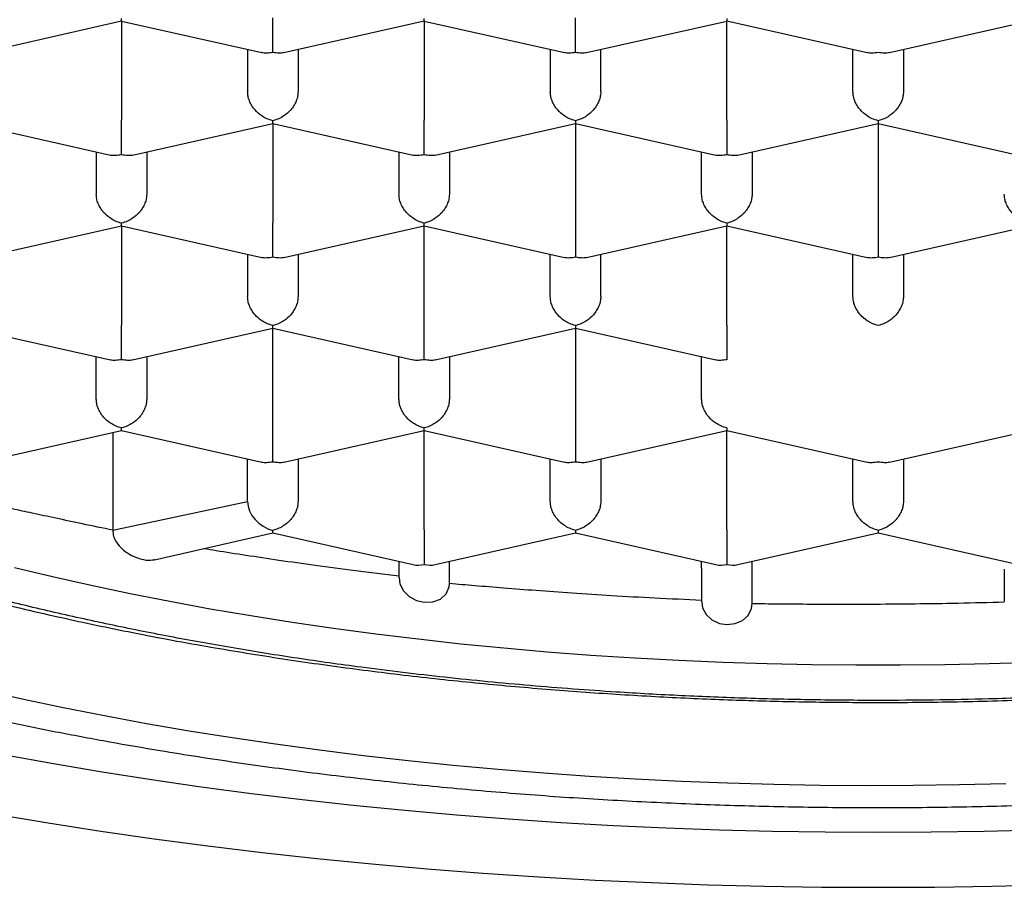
# Model space of a CAD drawing. Header units: millimetres. Extents: x 8 to 743, y 12 to 692.
# Tile 12 of 57: x 277.52 to 282.4, y 557.15 to 561.45. Entities that reach past the tile are written whole.
import ezdxf

# ---------------------------------------------------------------- set-up
doc = ezdxf.new("R2010")
doc.units = ezdxf.units.MM

msp = doc.modelspace()

# ---------------------------------------------------------------- linework, layer by layer
at = {"color": 7, "linetype": 'Continuous', "lineweight": 30}
for p, q in [((277.3313, 561.2838), (278.0263, 561.4406)), ((278.0261, 561.4405), (278.0261, 560.9483)), ((278.0263, 561.4405), (278.7208, 561.2838)), ((278.8313, 561.2838), (279.5263, 561.4406)), ((279.5261, 561.4405), (279.5261, 560.9483)), ((279.5263, 561.4405), (280.2208, 561.2838)), ((280.3313, 561.2838), (281.0259, 561.4405)), ((281.0258, 561.4406), (281.7208, 561.2838)), ((281.0261, 560.9483), (281.0261, 561.4405)), ((281.8313, 561.2838), (282.5263, 561.4406)), ((278.6511, 561.2995), (278.6511, 561.0893)), ((278.9011, 561.2995), (278.9011, 561.0893)), ((280.1511, 561.2995), (280.1511, 561.0893)), ((280.4011, 561.0893), (280.4011, 561.2995)), ((281.6511, 561.0893), (281.6511, 561.2995)), ((281.9011, 561.2995), (281.9011, 561.0893)), ((277.2763, 560.9329), (277.9708, 560.7762)), ((278.0813, 560.7762), (278.7763, 560.933)), ((278.7761, 560.9329), (278.7761, 560.4407)), ((278.7763, 560.9329), (279.4708, 560.7762)), ((279.5813, 560.7762), (280.2759, 560.9329)), ((280.2758, 560.933), (280.9708, 560.7762)), ((280.2761, 560.9329), (280.2761, 560.4407)), ((281.0813, 560.7762), (281.7759, 560.9329)), ((281.7758, 560.933), (282.4708, 560.7762)), ((281.7761, 560.9329), (281.7761, 560.4407)), ((277.9011, 560.7919), (277.9011, 560.5817)), ((278.1511, 560.7919), (278.1511, 560.5817)), ((279.4011, 560.7919), (279.4011, 560.5817)), ((279.6511, 560.7919), (279.6511, 560.5817)), ((280.9011, 560.5817), (280.9011, 560.7919)), ((281.1511, 560.7919), (281.1511, 560.5817)), ((277.3313, 560.2686), (278.0263, 560.4254)), ((278.0261, 560.4254), (278.0261, 559.9331)), ((278.0263, 560.4253), (278.7208, 560.2686)), ((278.8313, 560.2686), (279.5263, 560.4254)), ((279.5261, 559.9331), (279.5261, 560.4254)), ((279.5263, 560.4253), (280.2208, 560.2686)), ((280.3313, 560.2686), (281.0259, 560.4253)), ((281.0258, 560.4254), (281.7208, 560.2686)), ((281.0261, 559.9331), (281.0261, 560.4254)), ((281.8313, 560.2686), (282.5263, 560.4254)), ((278.6511, 560.2844), (278.6511, 560.0741)), ((278.9011, 560.2844), (278.9011, 560.0741)), ((280.1511, 560.0741), (280.1511, 560.2844)), ((280.4011, 560.0741), (280.4011, 560.2844)), ((281.6511, 560.0741), (281.6511, 560.2844)), ((281.9011, 560.2844), (281.9011, 560.0741)), ((277.2763, 559.9177), (277.9708, 559.761)), ((278.0813, 559.761), (278.7763, 559.9178)), ((278.7761, 559.4256), (278.7761, 559.9178)), ((278.7763, 559.9177), (279.4708, 559.761)), ((279.5813, 559.761), (280.2759, 559.9177)), ((280.2758, 559.9178), (280.9708, 559.761)), ((280.2761, 559.9178), (280.2761, 559.4256)), ((277.9011, 559.5665), (277.9011, 559.7768)), ((278.1511, 559.7768), (278.1511, 559.5665)), ((279.4011, 559.5665), (279.4011, 559.7768)), ((279.6511, 559.7768), (279.6511, 559.5665)), ((280.9011, 559.5665), (280.9011, 559.7768)), ((277.3311, 559.2534), (278.0263, 559.4103)), ((277.983, 559.4005), (277.983, 558.9165)), ((278.0263, 559.4102), (278.7208, 559.2535)), ((278.8313, 559.2535), (279.5263, 559.4103)), ((279.5261, 558.918), (279.5261, 559.4102)), ((279.5263, 559.4102), (280.2208, 559.2535)), ((280.3313, 559.2535), (281.0259, 559.4102)), ((281.0258, 559.4103), (281.7208, 559.2535)), ((281.0261, 558.918), (281.0261, 559.4102)), ((281.8313, 559.2535), (282.5259, 559.4102)), ((278.6511, 559.059), (278.6511, 559.2692)), ((278.9011, 559.2692), (278.9011, 559.059)), ((280.1511, 559.059), (280.1511, 559.2692)), ((280.4011, 559.2692), (280.4011, 559.059)), ((281.6511, 559.059), (281.6511, 559.2692)), ((281.9011, 559.2692), (281.9011, 559.059)), ((277.983, 558.9165), (278.6511, 559.059)), ((278.1898, 558.7704), (278.7761, 558.9026)), ((278.7761, 558.9026), (278.7761, 558.9157)), ((278.7761, 558.9026), (279.471, 558.7459)), ((279.5811, 558.7459), (280.2759, 558.9026)), ((280.2758, 558.9027), (280.971, 558.7459)), ((281.0811, 558.7459), (281.7759, 558.9026)), ((281.7758, 558.9027), (282.471, 558.7459)), ((279.4011, 558.7616), (279.4011, 558.6814)), ((279.4011, 558.7616), (279.4011, 558.6896)), ((279.6511, 558.6534), (279.6511, 558.7616)), ((279.6511, 558.6534), (279.6511, 558.7616)), ((280.9011, 558.7306), (280.9011, 558.7616)), ((281.1511, 558.5528), (281.1511, 558.7616)), ((280.9011, 558.7275), (280.9011, 558.5702)), ((280.9011, 558.7273), (280.9011, 558.5619)), ((282.4011, 558.724), (282.4011, 558.5612))]:
    msp.add_line(p, q, dxfattribs=at)
at = {"color": 7, "linetype": 'Continuous', "lineweight": 30, "flags": 128}
for points in [[(277.4965, 558.7311), (277.6844, 558.6862), (277.8753, 558.6434), (278.0692, 558.6026), (278.2658, 558.5639), (278.4651, 558.5273), (278.6669, 558.4929), (278.8711, 558.4607), (279.0774, 558.4306), (279.2857, 558.4028), (279.496, 558.3772), (279.7079, 558.3539), (279.9214, 558.3329), (280.1363, 558.3142), (280.3524, 558.2977), (280.5696, 558.2836), (280.7877, 558.2719), (281.0066, 558.2625), (281.226, 558.2554), (281.4459, 558.2507), (281.666, 558.2483), (281.8861, 558.2483), (282.1062, 558.2507), (282.3261, 558.2554), (282.5455, 558.2625)], [(279.4022, 558.6815), (279.4054, 558.6514), (279.423, 558.6162), (279.452, 558.5877), (279.4884, 558.5683), (279.526, 558.5593), (279.5691, 558.5608), (279.6066, 558.5746), (279.6353, 558.6011), (279.6496, 558.6364), (279.6511, 558.6534), (279.6511, 558.6534)], [(280.9022, 558.562), (280.9054, 558.5323), (280.9228, 558.4985), (280.9519, 558.4719), (280.9895, 558.4548), (281.026, 558.449), (281.0672, 558.4532), (281.1034, 558.4685), (281.1318, 558.4943), (281.1481, 558.5287), (281.1511, 558.5528), (281.1511, 558.5528)], [(277.3348, 558.1247), (277.5345, 558.0801), (277.7372, 558.0376), (277.9426, 557.9972), (278.1507, 557.9588), (278.3613, 557.9227), (278.5742, 557.8887), (278.7894, 557.8569), (279.0066, 557.8273), (279.2258, 557.8), (279.4467, 557.775), (279.6692, 557.7522), (279.8931, 557.7317), (280.1184, 557.7135), (280.3448, 557.6976), (280.5722, 557.6841), (280.8005, 557.6729), (281.0294, 557.664), (281.2588, 557.6576), (281.4886, 557.6534), (281.7186, 557.6516), (281.9486, 557.6522), (282.1785, 557.6552), (282.4081, 557.6605)], [(277.4494, 557.8023), (277.6884, 557.7593), (277.9301, 557.7187), (278.1745, 557.6806), (278.4213, 557.645), (278.6704, 557.612), (278.9217, 557.5815), (279.1749, 557.5536), (279.4299, 557.5283), (279.6865, 557.5056), (279.9446, 557.4855), (280.2039, 557.4681), (280.4643, 557.4534), (280.7255, 557.4413), (280.9875, 557.4319), (281.2501, 557.4252), (281.513, 557.4211), (281.7761, 557.4198), (282.0391, 557.4211), (282.302, 557.4252), (282.5646, 557.4319)], [(277.4036, 557.5094), (277.6622, 557.466), (277.9236, 557.4253), (278.1876, 557.3872), (278.4541, 557.3518), (278.7229, 557.3192), (278.9938, 557.2894), (279.2665, 557.2623), (279.541, 557.2381), (279.817, 557.2166), (280.0944, 557.198), (280.3729, 557.1822), (280.6524, 557.1693), (280.9326, 557.1592), (281.2134, 557.152), (281.4947, 557.1477), (281.7761, 557.1463), (282.0575, 557.1477), (282.3387, 557.152), (282.6195, 557.1592)]]:
    msp.add_lwpolyline(points, dxfattribs=at)
at = {"color": 7, "linetype": 'Continuous', "lineweight": 30}
for centre, major_axis, start_param, end_param in [((278.7761, 559.0308), (0.1061, -0.0848), 3.699126, 5.269922), ((279.5261, 558.8616), (0.1061, 0.0848), 3.699126, 4.154856), ((279.5261, 558.8616), (0.1061, -0.0848), 5.269922, 5.725652), ((281.0261, 558.8616), (0.1061, 0.0848), 3.699126, 4.154856), ((281.0261, 558.8616), (0.1061, -0.0848), 5.269922, 5.725652)]:
    msp.add_ellipse(centre, major_axis=major_axis, ratio=0.779846, start_param=start_param, end_param=end_param, dxfattribs=at)
for points, knots in [([(273.7511, 561.2085), (273.7533, 561.265), (273.7578, 561.3778), (273.7942, 561.5465), (273.8521, 561.7143), (273.9336, 561.8806), (274.0378, 562.0449), (274.1549, 562.1945), (274.2789, 562.3294), (274.4047, 562.4503), (274.5432, 562.569), (274.6942, 562.6853), (274.8574, 562.7991), (275.0326, 562.9101), (275.2194, 563.0181), (275.4193, 563.1241), (275.6327, 563.2276), (275.8593, 563.3284), (276.0967, 563.4254), (276.3421, 563.5174), (276.5948, 563.6044), (276.8541, 563.6865), (277.1219, 563.7643), (277.4003, 563.8383), (277.6893, 563.9084), (277.9885, 563.9742), (278.2947, 564.0349), (278.6042, 564.09), (278.9164, 564.1394), (279.2306, 564.1832), (279.5492, 564.222), (279.8746, 564.2558), (280.2066, 564.2845), (280.5448, 564.3079), (280.8852, 564.3256), (281.2239, 564.3376), (281.5603, 564.3438), (281.894, 564.3446), (282.2275, 564.34), (282.5633, 564.3299), (282.901, 564.3141), (283.2399, 564.2924), (283.5761, 564.2652), (283.9058, 564.2327), (284.2286, 564.1951), (284.5441, 564.1527), (284.8549, 564.1052), (285.1632, 564.0523), (285.4684, 563.9937), (285.7699, 563.9294), (286.0641, 563.8602), (286.3476, 563.7869), (286.6204, 563.7096), (286.8822, 563.6288), (287.1352, 563.5438), (287.3813, 563.4539), (287.6196, 563.3591), (287.8497, 563.2594), (288.0686, 563.1561), (288.2741, 563.0502), (288.466, 562.942), (288.6446, 562.8318), (288.8113, 562.7189), (288.9674, 562.6023), (289.112, 562.482), (289.2447, 562.3582), (289.3637, 562.2324), (289.4733, 562.0993), (289.571, 561.9588), (289.6544, 561.8109), (289.7197, 561.6614), (289.7662, 561.5109), (289.7956, 561.3598), (289.7992, 561.2589), (289.8011, 561.2085)], [0, 0, 0, 0, 0.017177, 0.034366, 0.051542, 0.068719, 0.085908, 0.103085, 0.11632, 0.129566, 0.142812, 0.156047, 0.169273, 0.18251, 0.195747, 0.208973, 0.222582, 0.236204, 0.249826, 0.263436, 0.276662, 0.289899, 0.303136, 0.316361, 0.329971, 0.343593, 0.357215, 0.370825, 0.384051, 0.397288, 0.410525, 0.42375, 0.43736, 0.450982, 0.464604, 0.478214, 0.491439, 0.504677, 0.517914, 0.531139, 0.544749, 0.558371, 0.571993, 0.585603, 0.598828, 0.612065, 0.625302, 0.638528, 0.652138, 0.66576, 0.679382, 0.692992, 0.706217, 0.719454, 0.732691, 0.745917, 0.759527, 0.773149, 0.786771, 0.800381, 0.813606, 0.826843, 0.84008, 0.853306, 0.866916, 0.880538, 0.89416, 0.907769, 0.923111, 0.938489, 0.953885, 0.96928, 0.984658, 1, 1, 1, 1]), ([(278.0263, 561.4406), (278.0263, 561.4406), (278.0264, 561.4391), (278.0262, 561.4431), (278.0261, 561.4499), (278.0261, 561.4536)], [0, 0, 0, 0, 0.000643, 0.463034, 1, 1, 1, 1]), ([(278.7761, 561.2844), (278.7761, 561.2896), (278.7762, 561.2993), (278.7764, 561.3236), (278.776, 561.3518), (278.7761, 561.3828), (278.7761, 561.4084), (278.7761, 561.4332), (278.7761, 561.4484), (278.7761, 561.4559)], [0, 0, 0, 0, 0.1651044, 0.3072931, 0.5226184, 0.6510258, 0.7726688, 0.8885917, 1, 1, 1, 1]), ([(279.5263, 561.4406), (279.5263, 561.4406), (279.5264, 561.4391), (279.5262, 561.4431), (279.5261, 561.4499), (279.5261, 561.4536)], [0, 0, 0, 0, 0.000643, 0.463034, 1, 1, 1, 1]), ([(280.2761, 561.2844), (280.2761, 561.2896), (280.2762, 561.2993), (280.2764, 561.3236), (280.276, 561.3518), (280.2761, 561.3828), (280.2761, 561.4084), (280.2761, 561.4332), (280.2761, 561.4484), (280.2761, 561.4559)], [0, 0, 0, 0, 0.165104, 0.307293, 0.522618, 0.651026, 0.772669, 0.888592, 1, 1, 1, 1]), ([(281.0261, 561.4536), (281.026, 561.4499), (281.0259, 561.4431), (281.0258, 561.4391), (281.0258, 561.4406), (281.0258, 561.4406)], [0, 0, 0, 0, 0.535032, 0.995805, 1, 1, 1, 1]), ([(272.4262, 561.4159), (272.427, 561.3868), (272.4285, 561.332), (272.435, 561.2595), (272.4421, 561.2002), (272.449, 561.1535), (272.4567, 561.109), (272.4694, 561.0459), (272.4893, 560.9637), (272.5175, 560.8707), (272.5468, 560.7881), (272.5735, 560.7213), (272.6001, 560.6605), (272.6279, 560.6018), (272.6616, 560.5358), (272.7031, 560.461), (272.7544, 560.3769), (272.8135, 560.2884), (272.8809, 560.196), (272.9451, 560.1155), (273.0021, 560.0485), (273.0486, 559.9964), (273.0961, 559.9453), (273.1445, 559.8955), (273.1922, 559.8482), (273.2372, 559.8053), (273.2762, 559.7692), (273.3088, 559.7398), (273.3375, 559.7144), (273.367, 559.6888), (273.4011, 559.6597), (273.4412, 559.6263), (273.4908, 559.5861), (273.551, 559.5389), (273.6206, 559.4863), (273.6941, 559.4328), (273.802, 559.3573), (273.946, 559.2624), (274.1287, 559.1514), (274.2791, 559.0666), (274.3938, 559.0052), (274.4717, 558.9646), (274.549, 558.9254), (274.6238, 558.8886), (274.6924, 558.8557), (274.7511, 558.8281), (274.8006, 558.8053), (274.848, 558.7837), (274.9012, 558.76), (274.9657, 558.7316), (275.0419, 558.6989), (275.1298, 558.6622), (275.2379, 558.6183), (275.3602, 558.5704), (275.4907, 558.5213), (275.6139, 558.4767), (275.7293, 558.4364), (275.8364, 558.4001), (275.9386, 558.3665), (276.0544, 558.3295), (276.191, 558.2874), (276.3525, 558.2398), (276.5272, 558.1906), (276.7285, 558.1368), (276.9563, 558.0795), (277.2064, 558.0209), (277.4603, 557.9656), (277.7135, 557.9145), (277.9655, 557.8674), (278.2584, 557.8169), (278.5925, 557.7649), (278.9709, 557.7135), (279.3513, 557.6689), (279.7358, 557.6309), (280.1218, 557.5997), (280.5083, 557.5751), (280.8947, 557.5572), (281.2827, 557.5457), (281.6739, 557.5407), (282.0677, 557.5423), (282.4633, 557.5506), (282.8576, 557.5657), (283.25, 557.5874), (283.6373, 557.6157), (284.0201, 557.6504), (284.3994, 557.6915), (284.7787, 557.7396), (285.1226, 557.7898), (285.4312, 557.8403), (285.7026, 557.8888), (285.9642, 557.9396), (286.2103, 557.9913), (286.4379, 558.0425), (286.6476, 558.0927), (286.8176, 558.1358), (286.9554, 558.1723), (287.0713, 558.2039), (287.196, 558.2392), (287.3324, 558.2791), (287.4679, 558.3205), (287.601, 558.3626), (287.7302, 558.4051), (287.8651, 558.4511), (288.0022, 558.4998), (288.1416, 558.5514), (288.2769, 558.6036), (288.405, 558.655), (288.5202, 558.7031), (288.6065, 558.7404), (288.6671, 558.7672), (288.7042, 558.7838), (288.7358, 558.7981), (288.7617, 558.8099), (288.7827, 558.8196), (288.8029, 558.829), (288.8271, 558.8403), (288.8589, 558.8553), (288.8986, 558.8743), (288.9461, 558.8973), (289.0011, 558.9244), (289.0633, 558.9557), (289.1312, 558.9907), (289.2197, 559.0375), (289.322, 559.0937), (289.4327, 559.1574), (289.5361, 559.2195), (289.6318, 559.2795), (289.7194, 559.3367), (289.7951, 559.3882), (289.8608, 559.4344), (289.9198, 559.4772), (289.9691, 559.514), (290.0109, 559.5461), (290.0458, 559.5733), (290.0797, 559.6004), (290.1127, 559.6272), (290.1461, 559.6549), (290.1824, 559.6857), (290.2286, 559.7259), (290.2848, 559.7764), (290.3467, 559.8346), (290.4065, 559.8936), (290.4616, 559.9506), (290.5123, 560.0055), (290.5587, 560.0581), (290.6008, 560.1079), (290.6388, 560.155), (290.6728, 560.1988), (290.703, 560.2393), (290.7301, 560.277), (290.7574, 560.3164), (290.7876, 560.3619), (290.8262, 560.4231), (290.8707, 560.4991), (290.9181, 560.5888), (290.9566, 560.6705), (290.9866, 560.7415), (291.0081, 560.797), (291.0258, 560.8472), (291.0386, 560.8864), (291.0481, 560.917), (291.0558, 560.9435), (291.064, 560.9732), (291.0732, 561.009), (291.083, 561.0507), (291.0937, 561.1019), (291.1044, 561.1632), (291.1141, 561.2355), (291.1216, 561.3162), (291.1232, 561.3726), (291.1241, 561.4023)], [0, 0, 0, 0, 0.005461, 0.010276, 0.014452, 0.018073, 0.021568, 0.025006, 0.032889, 0.040552, 0.045901, 0.050849, 0.055302, 0.059744, 0.064399, 0.07065, 0.077327, 0.084443, 0.092036, 0.100063, 0.104564, 0.109006, 0.113392, 0.11772, 0.121976, 0.125814, 0.129087, 0.131628, 0.13371, 0.135959, 0.138621, 0.141697, 0.145186, 0.149828, 0.154963, 0.160102, 0.165161, 0.176884, 0.188155, 0.198949, 0.203413, 0.20778, 0.212049, 0.216218, 0.21996, 0.223068, 0.225543, 0.227737, 0.230483, 0.233784, 0.237638, 0.242047, 0.246951, 0.253585, 0.259773, 0.265515, 0.270811, 0.275662, 0.280085, 0.28454, 0.291051, 0.29801, 0.305415, 0.313266, 0.323193, 0.333405, 0.343431, 0.353269, 0.362921, 0.372385, 0.386478, 0.400245, 0.413991, 0.427734, 0.441475, 0.454969, 0.468462, 0.481954, 0.495445, 0.509181, 0.522918, 0.536655, 0.550393, 0.564133, 0.57763, 0.59124, 0.605045, 0.619048, 0.629356, 0.639769, 0.65, 0.659648, 0.668711, 0.677187, 0.685077, 0.689646, 0.694369, 0.699655, 0.705504, 0.711917, 0.717352, 0.723135, 0.729267, 0.735747, 0.742173, 0.748966, 0.755236, 0.760982, 0.766204, 0.768374, 0.770309, 0.771953, 0.773306, 0.774368, 0.775254, 0.776504, 0.778187, 0.780302, 0.782851, 0.785833, 0.789249, 0.793099, 0.797171, 0.804263, 0.810858, 0.816955, 0.823279, 0.828958, 0.833993, 0.838381, 0.842369, 0.846278, 0.848867, 0.85142, 0.853938, 0.85642, 0.858867, 0.861588, 0.864853, 0.869767, 0.875163, 0.880342, 0.88529, 0.890005, 0.894487, 0.898707, 0.902592, 0.906298, 0.909632, 0.912594, 0.915558, 0.919209, 0.923526, 0.930153, 0.937168, 0.944526, 0.949014, 0.953335, 0.957088, 0.960272, 0.962077, 0.963861, 0.966118, 0.968865, 0.972102, 0.97583, 0.980851, 0.986554, 0.992937, 1, 1, 1, 1]), ([(273.3221, 561.2615), (273.327, 561.2449), (273.3377, 561.2084), (273.3548, 561.1582), (273.3705, 561.1151), (273.384, 561.0803), (273.3967, 561.0492), (273.4095, 561.0189), (273.4252, 560.9835), (273.4442, 560.9426), (273.4665, 560.8975), (273.4899, 560.8527), (273.5129, 560.8109), (273.5333, 560.7755), (273.5522, 560.7439), (273.5714, 560.7127), (273.5924, 560.6797), (273.6133, 560.6482), (273.6315, 560.6214), (273.6465, 560.6), (273.6604, 560.5805), (273.6758, 560.5591), (273.695, 560.5332), (273.7166, 560.5049), (273.7386, 560.4768), (273.7588, 560.4516), (273.7797, 560.4261), (273.8042, 560.3969), (273.8348, 560.3615), (273.8692, 560.323), (273.9035, 560.286), (273.9317, 560.2564), (273.9551, 560.2323), (273.9772, 560.21), (274.0032, 560.1843), (274.0335, 560.155), (274.0749, 560.116), (274.1247, 560.0707), (274.1805, 560.022), (274.2345, 559.9765), (274.2891, 559.932), (274.3486, 559.8853), (274.4106, 559.8384), (274.4736, 559.7923), (274.5362, 559.7481), (274.6021, 559.7031), (274.6735, 559.656), (274.7503, 559.6072), (274.833, 559.5565), (274.9183, 559.5062), (275.0028, 559.4583), (275.0795, 559.4162), (275.1496, 559.3789), (275.2138, 559.3456), (275.2754, 559.3145), (275.3345, 559.2853), (275.3949, 559.2561), (275.4592, 559.2258), (275.5306, 559.1929), (275.6186, 559.1534), (275.7267, 559.1066), (275.8572, 559.0524), (276.0067, 558.9933), (276.1455, 558.9412), (276.2663, 558.8977), (276.3582, 558.8657), (276.4424, 558.8372), (276.515, 558.8132), (276.5755, 558.7936), (276.6235, 558.7784), (276.6592, 558.7672), (276.6855, 558.759), (276.7071, 558.7523), (276.7405, 558.7421), (276.791, 558.7268), (276.8631, 558.7054), (276.949, 558.6805), (277.0547, 558.6507), (277.1817, 558.6163), (277.3322, 558.5772), (277.503, 558.5351), (277.6793, 558.494), (277.8587, 558.4546), (278.0382, 558.4174), (278.2277, 558.3804), (278.4752, 558.3353), (278.7774, 558.2854), (279.1343, 558.234), (279.49, 558.1899), (279.8434, 558.1529), (280.1937, 558.1226), (280.5399, 558.0988), (280.8813, 558.0812), (281.2171, 558.0694), (281.5467, 558.0631), (281.8969, 558.062), (282.2689, 558.0672), (282.6639, 558.0803), (283.0557, 558.1009), (283.4434, 558.1289), (283.8265, 558.164), (284.2041, 558.2063), (284.5755, 558.2555), (284.9269, 558.3096), (285.2581, 558.3673), (285.569, 558.4279), (285.8716, 558.4932), (286.1656, 558.5631), (286.3881, 558.621), (286.5401, 558.663), (286.6218, 558.6862), (286.6915, 558.7064), (286.7494, 558.7236), (286.7961, 558.7376), (286.836, 558.7498), (286.8789, 558.7631), (286.9338, 558.7803), (287.0045, 558.8029), (287.0854, 558.8294), (287.1707, 558.8581), (287.2732, 558.8936), (287.3915, 558.936), (287.5233, 558.9853), (287.6481, 559.0341), (287.7633, 559.081), (287.8704, 559.1263), (287.9748, 559.1721), (288.0809, 559.2203), (288.1854, 559.2698), (288.2835, 559.3181), (288.3724, 559.3634), (288.4604, 559.4099), (288.5527, 559.4604), (288.6551, 559.5187), (288.764, 559.5838), (288.877, 559.6549), (288.9877, 559.7285), (289.0915, 559.8015), (289.1715, 559.861), (289.2339, 559.9092), (289.2838, 559.949), (289.3355, 559.9915), (289.3846, 560.0333), (289.4276, 560.0712), (289.4718, 560.1111), (289.5182, 560.1545), (289.5683, 560.2033), (289.6199, 560.2555), (289.6746, 560.3136), (289.7318, 560.3776), (289.7867, 560.4428), (289.8386, 560.5083), (289.8805, 560.5644), (289.913, 560.6102), (289.9374, 560.6458), (289.9617, 560.6825), (289.988, 560.7239), (290.0156, 560.7695), (290.0429, 560.817), (290.0682, 560.8636), (290.0895, 560.905), (290.1082, 560.943), (290.126, 560.9809), (290.1438, 561.021), (290.1595, 561.0584), (290.1706, 561.0863), (290.1785, 561.1068), (290.1858, 561.126), (290.1952, 561.1519), (290.2072, 561.1867), (290.2183, 561.2206), (290.2248, 561.243), (290.2271, 561.2508)], [0, 0, 0, 0, 0.003577, 0.007926, 0.011645, 0.014527, 0.016627, 0.018947, 0.021773, 0.025322, 0.029103, 0.033071, 0.036641, 0.039702, 0.042096, 0.044809, 0.047839, 0.050801, 0.053183, 0.054984, 0.056537, 0.058439, 0.06083, 0.063652, 0.066305, 0.068631, 0.070631, 0.07336, 0.076667, 0.080626, 0.084381, 0.087362, 0.089249, 0.091405, 0.093964, 0.096927, 0.100239, 0.105834, 0.110786, 0.115239, 0.119896, 0.124817, 0.130212, 0.135151, 0.139994, 0.14496, 0.1504, 0.156322, 0.162259, 0.168463, 0.17426, 0.179361, 0.183839, 0.188279, 0.192023, 0.195806, 0.199628, 0.203505, 0.207856, 0.212868, 0.219624, 0.227297, 0.235885, 0.245385, 0.250649, 0.255834, 0.26036, 0.264217, 0.267406, 0.269927, 0.27178, 0.272987, 0.274041, 0.27515, 0.278194, 0.281885, 0.286287, 0.2914, 0.29797, 0.30543, 0.31378, 0.32302, 0.330905, 0.339338, 0.34827, 0.357229, 0.373287, 0.389051, 0.404521, 0.419696, 0.434577, 0.449165, 0.463459, 0.477459, 0.491166, 0.50458, 0.521102, 0.537573, 0.553996, 0.570374, 0.586708, 0.603, 0.619251, 0.635454, 0.649885, 0.664227, 0.678481, 0.692647, 0.706711, 0.711433, 0.715575, 0.719136, 0.722116, 0.724515, 0.726371, 0.728333, 0.731198, 0.734967, 0.739485, 0.744084, 0.748687, 0.756151, 0.763625, 0.770863, 0.777569, 0.783744, 0.789902, 0.796447, 0.803247, 0.809508, 0.815239, 0.820604, 0.827005, 0.833966, 0.841819, 0.850225, 0.858776, 0.866991, 0.874627, 0.878273, 0.882548, 0.887296, 0.891679, 0.895576, 0.898987, 0.903902, 0.908695, 0.913548, 0.919306, 0.92555, 0.931843, 0.937642, 0.943647, 0.947118, 0.949976, 0.953121, 0.95682, 0.960824, 0.964947, 0.969019, 0.972684, 0.975382, 0.978517, 0.982068, 0.985249, 0.98767, 0.988843, 0.990188, 0.992198, 0.994875, 0.998219, 1, 1, 1, 1]), ([(278.7761, 561.2844), (278.7661, 561.283), (278.7474, 561.2804), (278.7284, 561.2807), (278.721, 561.2839), (278.7209, 561.2839)], [0, 0, 0, 0, 0.535032, 0.995805, 1, 1, 1, 1]), ([(278.8312, 561.2839), (278.8312, 561.2839), (278.8238, 561.2807), (278.8047, 561.2804), (278.7861, 561.283), (278.7761, 561.2844)], [0, 0, 0, 0, 0.004079, 0.46488, 1, 1, 1, 1]), ([(280.2761, 561.2844), (280.2661, 561.283), (280.2474, 561.2804), (280.2284, 561.2807), (280.221, 561.2839), (280.2209, 561.2839)], [0, 0, 0, 0, 0.535032, 0.995805, 1, 1, 1, 1]), ([(280.3312, 561.2839), (280.3312, 561.2839), (280.3238, 561.2807), (280.3047, 561.2804), (280.2861, 561.283), (280.2761, 561.2844)], [0, 0, 0, 0, 0.004079, 0.46488, 1, 1, 1, 1]), ([(281.7761, 561.2844), (281.7661, 561.283), (281.7474, 561.2804), (281.7284, 561.2807), (281.721, 561.2839), (281.7209, 561.2839)], [0, 0, 0, 0, 0.535032, 0.995805, 1, 1, 1, 1]), ([(281.8312, 561.2839), (281.8312, 561.2839), (281.8238, 561.2807), (281.8047, 561.2804), (281.7861, 561.283), (281.7761, 561.2844)], [0, 0, 0, 0, 0.004079, 0.46488, 1, 1, 1, 1]), ([(289.8011, 561.2085), (289.7998, 561.1664), (289.7973, 561.082), (289.7769, 560.9554), (289.7443, 560.829), (289.6932, 560.689), (289.6185, 560.5364), (289.5143, 560.3721), (289.3973, 560.2225), (289.2732, 560.0876), (289.1474, 559.9668), (289.0089, 559.8481), (288.8579, 559.7318), (288.6947, 559.6181), (288.5195, 559.5071), (288.3327, 559.3991), (288.1328, 559.2932), (287.9195, 559.1898), (287.6928, 559.089), (287.4554, 558.9921), (287.21, 558.9001), (286.9573, 558.8131), (286.698, 558.731), (286.4302, 558.6532), (286.1518, 558.5792), (285.8629, 558.5091), (285.5636, 558.4433), (285.2574, 558.3825), (284.948, 558.3274), (284.6358, 558.2779), (284.3216, 558.234), (284.003, 558.1952), (283.6775, 558.1612), (283.3455, 558.1325), (283.0073, 558.109), (282.667, 558.0913), (282.3478, 558.08), (282.0507, 558.074), (281.7593, 558.0721), (281.4511, 558.0745), (281.126, 558.0823), (280.8012, 558.0952), (280.4419, 558.1153), (280.05, 558.1447), (279.628, 558.1857), (279.244, 558.2318), (278.8975, 558.2806), (278.5872, 558.3302), (278.2825, 558.3847), (277.9843, 558.4441), (277.6932, 558.5081), (277.4095, 558.5768), (277.1333, 558.65), (276.8626, 558.7283), (276.5982, 558.8118), (276.3406, 558.9005), (276.0929, 558.9934), (275.8579, 559.0895), (275.6356, 559.1883), (275.4261, 559.2898), (275.2275, 559.3945), (275.0384, 559.5034), (274.8596, 559.6165), (274.6917, 559.7335), (274.5367, 559.8532), (274.3963, 559.9743), (274.2704, 560.0963), (274.1586, 560.2192), (274.0599, 560.3438), (273.9738, 560.471), (273.9008, 560.6008), (273.8415, 560.733), (273.7966, 560.866), (273.7688, 560.9898), (273.7536, 561.104), (273.7519, 561.1737), (273.7511, 561.2085)], [0, 0, 0, 0, 0.0128439, 0.0256879, 0.0386164, 0.0515449, 0.0687215, 0.0859105, 0.103087, 0.1163218, 0.129568, 0.1428143, 0.1560491, 0.1692746, 0.1825115, 0.1957485, 0.208974, 0.2225836, 0.2362056, 0.2498277, 0.2634372, 0.2766627, 0.2898997, 0.3031367, 0.3163622, 0.3299717, 0.3435938, 0.3572158, 0.3708254, 0.3840509, 0.3972879, 0.4105248, 0.4237503, 0.4373599, 0.4509819, 0.464604, 0.4782135, 0.4891004, 0.5, 0.5128893, 0.5257786, 0.5387534, 0.5517281, 0.5689656, 0.5862158, 0.6034533, 0.6167377, 0.6300338, 0.6433298, 0.6566142, 0.6698397, 0.6830767, 0.6963136, 0.7095391, 0.7231487, 0.7367707, 0.7503928, 0.7640023, 0.7772279, 0.7904648, 0.8037018, 0.8169273, 0.8305369, 0.8441589, 0.8577809, 0.8713905, 0.884616, 0.897853, 0.9110899, 0.9243155, 0.937925, 0.9515471, 0.9651691, 0.9787787, 0.9893834, 1, 1, 1, 1]), ([(278.7761, 560.946), (278.766, 560.949), (278.7473, 560.9544), (278.7168, 560.972), (278.6908, 560.9941), (278.6712, 561.0207), (278.6596, 561.0438), (278.6524, 561.067), (278.6515, 561.0819), (278.6511, 561.0893)], [0, 0, 0, 0, 0.165104, 0.307293, 0.522618, 0.651026, 0.772669, 0.888592, 1, 1, 1, 1]), ([(278.9011, 561.0893), (278.9006, 561.0819), (278.8997, 561.067), (278.8925, 561.0438), (278.8809, 561.0207), (278.8614, 560.9941), (278.8353, 560.972), (278.8049, 560.9544), (278.7861, 560.949), (278.7761, 560.946)], [0, 0, 0, 0, 0.111393, 0.227311, 0.348959, 0.477381, 0.69267, 0.834868, 1, 1, 1, 1]), ([(280.2761, 560.946), (280.266, 560.949), (280.2473, 560.9544), (280.2168, 560.972), (280.1908, 560.9941), (280.1712, 561.0207), (280.1596, 561.0438), (280.1524, 561.067), (280.1515, 561.0819), (280.1511, 561.0893)], [0, 0, 0, 0, 0.165104, 0.307293, 0.522618, 0.651026, 0.772669, 0.888592, 1, 1, 1, 1]), ([(280.4011, 561.0893), (280.4006, 561.0819), (280.3997, 561.067), (280.3925, 561.0438), (280.3809, 561.0207), (280.3614, 560.9941), (280.3353, 560.972), (280.3049, 560.9544), (280.2861, 560.949), (280.2761, 560.946)], [0, 0, 0, 0, 0.111393, 0.227311, 0.348959, 0.477381, 0.69267, 0.834868, 1, 1, 1, 1]), ([(281.7761, 560.946), (281.766, 560.949), (281.7473, 560.9544), (281.7168, 560.972), (281.6908, 560.9941), (281.6712, 561.0207), (281.6596, 561.0438), (281.6524, 561.067), (281.6515, 561.0819), (281.6511, 561.0893)], [0, 0, 0, 0, 0.1651044, 0.3072931, 0.5226184, 0.6510258, 0.7726688, 0.8885917, 1, 1, 1, 1]), ([(281.9011, 561.0893), (281.9006, 561.0819), (281.8997, 561.067), (281.8925, 561.0438), (281.8809, 561.0207), (281.8614, 560.9941), (281.8353, 560.972), (281.8049, 560.9544), (281.7861, 560.949), (281.7761, 560.946)], [0, 0, 0, 0, 0.111393, 0.227311, 0.348959, 0.477381, 0.69267, 0.834868, 1, 1, 1, 1]), ([(278.0261, 560.7768), (278.0261, 560.782), (278.0262, 560.7917), (278.0264, 560.8161), (278.026, 560.8442), (278.0261, 560.8752), (278.0261, 560.9008), (278.0261, 560.9257), (278.0261, 560.9408), (278.0261, 560.9483)], [0, 0, 0, 0, 0.165104, 0.307293, 0.522618, 0.651026, 0.772669, 0.888592, 1, 1, 1, 1]), ([(278.7763, 560.933), (278.7763, 560.933), (278.7764, 560.9315), (278.7762, 560.9356), (278.7761, 560.9424), (278.7761, 560.946)], [0, 0, 0, 0, 0.000643, 0.463034, 1, 1, 1, 1]), ([(279.5261, 560.7768), (279.5261, 560.782), (279.5262, 560.7917), (279.5264, 560.8161), (279.526, 560.8442), (279.5261, 560.8752), (279.5261, 560.9008), (279.5261, 560.9257), (279.5261, 560.9408), (279.5261, 560.9483)], [0, 0, 0, 0, 0.165104, 0.307293, 0.522618, 0.651026, 0.772669, 0.888592, 1, 1, 1, 1]), ([(280.2761, 560.946), (280.276, 560.9424), (280.2759, 560.9356), (280.2758, 560.9315), (280.2758, 560.933), (280.2758, 560.933)], [0, 0, 0, 0, 0.535032, 0.995805, 1, 1, 1, 1]), ([(281.0261, 560.9483), (281.026, 560.9408), (281.026, 560.9257), (281.026, 560.9008), (281.026, 560.8752), (281.0261, 560.8442), (281.0257, 560.8161), (281.0259, 560.7917), (281.026, 560.782), (281.0261, 560.7768)], [0, 0, 0, 0, 0.1113932, 0.2273113, 0.3489592, 0.477381, 0.6926704, 0.8348682, 1, 1, 1, 1]), ([(281.7761, 560.946), (281.776, 560.9424), (281.7759, 560.9356), (281.7758, 560.9315), (281.7758, 560.933), (281.7758, 560.933)], [0, 0, 0, 0, 0.53688, 0.999244, 1, 1, 1, 1]), ([(278.0261, 560.7768), (278.0161, 560.7754), (277.9974, 560.7729), (277.9784, 560.7731), (277.971, 560.7763), (277.9709, 560.7763)], [0, 0, 0, 0, 0.5350323, 0.9958045, 1, 1, 1, 1]), ([(278.0812, 560.7763), (278.0812, 560.7763), (278.0738, 560.7731), (278.0547, 560.7729), (278.0361, 560.7754), (278.0261, 560.7768)], [0, 0, 0, 0, 0.004079, 0.46488, 1, 1, 1, 1]), ([(279.5261, 560.7768), (279.5161, 560.7754), (279.4974, 560.7729), (279.4784, 560.7731), (279.471, 560.7763), (279.4709, 560.7763)], [0, 0, 0, 0, 0.535032, 0.995805, 1, 1, 1, 1]), ([(279.5812, 560.7763), (279.5812, 560.7763), (279.5738, 560.7731), (279.5547, 560.7729), (279.5361, 560.7754), (279.5261, 560.7768)], [0, 0, 0, 0, 0.004079, 0.46488, 1, 1, 1, 1]), ([(281.0261, 560.7768), (281.0161, 560.7754), (280.9974, 560.7729), (280.9784, 560.7731), (280.971, 560.7763), (280.9709, 560.7763)], [0, 0, 0, 0, 0.535032, 0.995805, 1, 1, 1, 1]), ([(281.0812, 560.7763), (281.0812, 560.7763), (281.0738, 560.7731), (281.0547, 560.7729), (281.0361, 560.7754), (281.0261, 560.7768)], [0, 0, 0, 0, 0.004079, 0.46488, 1, 1, 1, 1]), ([(278.0261, 560.4384), (278.016, 560.4414), (277.9973, 560.4468), (277.9668, 560.4644), (277.9408, 560.4866), (277.9212, 560.5132), (277.9096, 560.5362), (277.9024, 560.5594), (277.9015, 560.5744), (277.9011, 560.5817)], [0, 0, 0, 0, 0.165104, 0.307293, 0.522618, 0.651026, 0.772669, 0.888592, 1, 1, 1, 1]), ([(278.1511, 560.5817), (278.1506, 560.5744), (278.1497, 560.5594), (278.1425, 560.5362), (278.1309, 560.5132), (278.1114, 560.4866), (278.0853, 560.4644), (278.0549, 560.4469), (278.0361, 560.4414), (278.0261, 560.4384)], [0, 0, 0, 0, 0.111393, 0.227311, 0.348959, 0.477381, 0.69267, 0.834868, 1, 1, 1, 1]), ([(279.5261, 560.4384), (279.516, 560.4414), (279.4973, 560.4468), (279.4668, 560.4644), (279.4408, 560.4866), (279.4212, 560.5132), (279.4096, 560.5362), (279.4024, 560.5594), (279.4015, 560.5744), (279.4011, 560.5817)], [0, 0, 0, 0, 0.165104, 0.307293, 0.522618, 0.651026, 0.772669, 0.888592, 1, 1, 1, 1]), ([(279.6511, 560.5817), (279.6506, 560.5744), (279.6497, 560.5594), (279.6425, 560.5362), (279.6309, 560.5132), (279.6114, 560.4866), (279.5853, 560.4644), (279.5549, 560.4469), (279.5361, 560.4414), (279.5261, 560.4384)], [0, 0, 0, 0, 0.111393, 0.227311, 0.348959, 0.477381, 0.69267, 0.834868, 1, 1, 1, 1]), ([(281.0261, 560.4384), (281.016, 560.4414), (280.9973, 560.4468), (280.9668, 560.4644), (280.9408, 560.4866), (280.9212, 560.5132), (280.9096, 560.5362), (280.9024, 560.5594), (280.9015, 560.5744), (280.9011, 560.5817)], [0, 0, 0, 0, 0.165104, 0.307293, 0.522618, 0.651026, 0.772669, 0.888592, 1, 1, 1, 1]), ([(281.1511, 560.5817), (281.1506, 560.5744), (281.1497, 560.5594), (281.1425, 560.5362), (281.1309, 560.5132), (281.1114, 560.4866), (281.0853, 560.4644), (281.0549, 560.4469), (281.0361, 560.4414), (281.0261, 560.4384)], [0, 0, 0, 0, 0.111393, 0.227311, 0.348959, 0.477381, 0.69267, 0.834868, 1, 1, 1, 1]), ([(282.5261, 560.4384), (282.516, 560.4414), (282.4973, 560.4468), (282.4668, 560.4644), (282.4408, 560.4866), (282.4212, 560.5132), (282.4096, 560.5362), (282.4024, 560.5594), (282.4015, 560.5744), (282.4011, 560.5817)], [0, 0, 0, 0, 0.1651044, 0.3072931, 0.5226184, 0.6510258, 0.7726688, 0.8885917, 1, 1, 1, 1]), ([(278.0263, 560.4254), (278.0263, 560.4254), (278.0264, 560.4239), (278.0262, 560.428), (278.0261, 560.4348), (278.0261, 560.4384)], [0, 0, 0, 0, 0.000643, 0.463034, 1, 1, 1, 1]), ([(278.7761, 560.2692), (278.7761, 560.2744), (278.7762, 560.2841), (278.7764, 560.3085), (278.776, 560.3366), (278.7761, 560.3676), (278.7761, 560.3933), (278.7761, 560.4181), (278.7761, 560.4333), (278.7761, 560.4407)], [0, 0, 0, 0, 0.165104, 0.307293, 0.522618, 0.651026, 0.772669, 0.888592, 1, 1, 1, 1]), ([(279.5263, 560.4254), (279.5263, 560.4254), (279.5264, 560.4239), (279.5262, 560.428), (279.5261, 560.4348), (279.5261, 560.4384)], [0, 0, 0, 0, 0.000643, 0.463034, 1, 1, 1, 1]), ([(280.2761, 560.4407), (280.276, 560.4333), (280.276, 560.4181), (280.276, 560.3933), (280.276, 560.3676), (280.2761, 560.3366), (280.2757, 560.3085), (280.2759, 560.2841), (280.276, 560.2744), (280.2761, 560.2692)], [0, 0, 0, 0, 0.111393, 0.227311, 0.348959, 0.477381, 0.69267, 0.834868, 1, 1, 1, 1]), ([(281.0261, 560.4384), (281.026, 560.4348), (281.0259, 560.428), (281.0258, 560.4239), (281.0258, 560.4254), (281.0258, 560.4255)], [0, 0, 0, 0, 0.535032, 0.995805, 1, 1, 1, 1]), ([(281.7761, 560.4407), (281.776, 560.4333), (281.776, 560.4181), (281.776, 560.3933), (281.776, 560.3676), (281.7761, 560.3366), (281.7757, 560.3085), (281.7759, 560.2841), (281.776, 560.2744), (281.7761, 560.2692)], [0, 0, 0, 0, 0.111393, 0.227311, 0.348959, 0.477381, 0.69267, 0.834868, 1, 1, 1, 1]), ([(278.7761, 560.2692), (278.7661, 560.2679), (278.7474, 560.2653), (278.7284, 560.2655), (278.721, 560.2687), (278.7209, 560.2688)], [0, 0, 0, 0, 0.535032, 0.995805, 1, 1, 1, 1]), ([(278.8312, 560.2688), (278.8312, 560.2687), (278.8238, 560.2655), (278.8047, 560.2653), (278.7861, 560.2679), (278.7761, 560.2692)], [0, 0, 0, 0, 0.004079, 0.46488, 1, 1, 1, 1]), ([(280.2761, 560.2692), (280.2661, 560.2679), (280.2474, 560.2653), (280.2284, 560.2655), (280.221, 560.2687), (280.2209, 560.2688)], [0, 0, 0, 0, 0.535032, 0.995805, 1, 1, 1, 1]), ([(280.3312, 560.2688), (280.3312, 560.2687), (280.3238, 560.2655), (280.3047, 560.2653), (280.2861, 560.2679), (280.2761, 560.2692)], [0, 0, 0, 0, 0.004079, 0.46488, 1, 1, 1, 1]), ([(281.7761, 560.2692), (281.7661, 560.2679), (281.7474, 560.2653), (281.7284, 560.2655), (281.721, 560.2687), (281.7209, 560.2688)], [0, 0, 0, 0, 0.535032, 0.995805, 1, 1, 1, 1]), ([(281.8312, 560.2688), (281.8312, 560.2687), (281.8238, 560.2655), (281.8047, 560.2653), (281.7861, 560.2679), (281.7761, 560.2692)], [0, 0, 0, 0, 0.004079, 0.46488, 1, 1, 1, 1]), ([(278.7761, 559.9309), (278.766, 559.9338), (278.7473, 559.9393), (278.7168, 559.9568), (278.6908, 559.979), (278.6712, 560.0056), (278.6596, 560.0286), (278.6524, 560.0518), (278.6515, 560.0668), (278.6511, 560.0741)], [0, 0, 0, 0, 0.165104, 0.307293, 0.522618, 0.651026, 0.772669, 0.888592, 1, 1, 1, 1]), ([(278.9011, 560.0741), (278.9006, 560.0668), (278.8997, 560.0518), (278.8925, 560.0286), (278.8809, 560.0056), (278.8614, 559.979), (278.8353, 559.9568), (278.8049, 559.9393), (278.7861, 559.9338), (278.7761, 559.9309)], [0, 0, 0, 0, 0.111393, 0.227311, 0.348959, 0.477381, 0.69267, 0.834868, 1, 1, 1, 1]), ([(280.2761, 559.9309), (280.266, 559.9338), (280.2473, 559.9393), (280.2168, 559.9568), (280.1908, 559.979), (280.1712, 560.0056), (280.1596, 560.0286), (280.1524, 560.0518), (280.1515, 560.0668), (280.1511, 560.0741)], [0, 0, 0, 0, 0.165104, 0.307293, 0.522618, 0.651026, 0.772669, 0.888592, 1, 1, 1, 1]), ([(280.4011, 560.0741), (280.4006, 560.0668), (280.3997, 560.0518), (280.3925, 560.0286), (280.3809, 560.0056), (280.3614, 559.979), (280.3353, 559.9568), (280.3049, 559.9393), (280.2861, 559.9338), (280.2761, 559.9309)], [0, 0, 0, 0, 0.1113932, 0.2273113, 0.3489592, 0.477381, 0.6926704, 0.8348682, 1, 1, 1, 1]), ([(281.7761, 559.9309), (281.766, 559.9338), (281.7473, 559.9393), (281.7168, 559.9568), (281.6908, 559.979), (281.6712, 560.0056), (281.6596, 560.0286), (281.6524, 560.0518), (281.6515, 560.0668), (281.6511, 560.0741)], [0, 0, 0, 0, 0.165104, 0.307293, 0.522618, 0.651026, 0.772669, 0.888592, 1, 1, 1, 1]), ([(281.9011, 560.0741), (281.9006, 560.0668), (281.8997, 560.0518), (281.8925, 560.0286), (281.8809, 560.0056), (281.8614, 559.979), (281.8353, 559.9568), (281.8049, 559.9393), (281.7861, 559.9338), (281.7761, 559.9309)], [0, 0, 0, 0, 0.1113938, 0.227312, 0.3489598, 0.477381, 0.6926715, 0.8348691, 1, 1, 1, 1]), ([(278.0261, 559.7617), (278.0261, 559.7669), (278.0262, 559.7766), (278.0264, 559.8009), (278.026, 559.829), (278.0261, 559.86), (278.0261, 559.8857), (278.0261, 559.9105), (278.0261, 559.9257), (278.0261, 559.9331)], [0, 0, 0, 0, 0.1651044, 0.3072931, 0.5226184, 0.6510258, 0.7726688, 0.8885917, 1, 1, 1, 1]), ([(278.7763, 559.9178), (278.7763, 559.9178), (278.7764, 559.9163), (278.7762, 559.9204), (278.7761, 559.9272), (278.7761, 559.9309)], [0, 0, 0, 0, 0.000643, 0.463034, 1, 1, 1, 1]), ([(279.5261, 559.7617), (279.5261, 559.7669), (279.5262, 559.7766), (279.5264, 559.8009), (279.526, 559.829), (279.5261, 559.86), (279.5261, 559.8857), (279.5261, 559.9105), (279.5261, 559.9257), (279.5261, 559.9331)], [0, 0, 0, 0, 0.165104, 0.307293, 0.522618, 0.651026, 0.772669, 0.888592, 1, 1, 1, 1]), ([(280.2761, 559.9309), (280.276, 559.9272), (280.2759, 559.9204), (280.2758, 559.9163), (280.2758, 559.9178), (280.2758, 559.9178)], [0, 0, 0, 0, 0.53688, 0.999244, 1, 1, 1, 1]), ([(281.0261, 559.9331), (281.026, 559.9257), (281.026, 559.9105), (281.026, 559.8857), (281.026, 559.86), (281.0261, 559.829), (281.0257, 559.8009), (281.0259, 559.7766), (281.026, 559.7669), (281.0261, 559.7617)], [0, 0, 0, 0, 0.111394, 0.227312, 0.34896, 0.477381, 0.692672, 0.834869, 1, 1, 1, 1]), ([(278.0261, 559.7617), (278.0161, 559.7603), (277.9974, 559.7577), (277.9784, 559.758), (277.971, 559.7612), (277.9709, 559.7612)], [0, 0, 0, 0, 0.535032, 0.995805, 1, 1, 1, 1]), ([(278.0812, 559.7612), (278.0812, 559.7612), (278.0738, 559.758), (278.0547, 559.7577), (278.0361, 559.7603), (278.0261, 559.7617)], [0, 0, 0, 0, 0.004079, 0.46488, 1, 1, 1, 1]), ([(279.5261, 559.7617), (279.5161, 559.7603), (279.4974, 559.7577), (279.4784, 559.758), (279.471, 559.7612), (279.4709, 559.7612)], [0, 0, 0, 0, 0.535032, 0.995805, 1, 1, 1, 1]), ([(279.5812, 559.7612), (279.5812, 559.7612), (279.5738, 559.758), (279.5547, 559.7577), (279.5361, 559.7603), (279.5261, 559.7617)], [0, 0, 0, 0, 0.004079, 0.46488, 1, 1, 1, 1]), ([(281.0261, 559.7617), (281.0161, 559.7603), (280.9974, 559.7577), (280.9784, 559.758), (280.971, 559.7612), (280.9709, 559.7612)], [0, 0, 0, 0, 0.535033, 0.995806, 1, 1, 1, 1]), ([(278.0261, 559.4233), (278.016, 559.4262), (277.9973, 559.4317), (277.9668, 559.4492), (277.9408, 559.4714), (277.9212, 559.498), (277.9096, 559.5211), (277.9024, 559.5443), (277.9015, 559.5592), (277.9011, 559.5665)], [0, 0, 0, 0, 0.165104, 0.307293, 0.522618, 0.651026, 0.772669, 0.888592, 1, 1, 1, 1]), ([(278.1511, 559.5665), (278.1506, 559.5592), (278.1497, 559.5443), (278.1425, 559.5211), (278.1309, 559.498), (278.1114, 559.4714), (278.0853, 559.4492), (278.0549, 559.4317), (278.0361, 559.4262), (278.0261, 559.4233)], [0, 0, 0, 0, 0.111393, 0.227311, 0.348959, 0.477381, 0.69267, 0.834868, 1, 1, 1, 1]), ([(279.5261, 559.4233), (279.516, 559.4262), (279.4973, 559.4317), (279.4668, 559.4492), (279.4408, 559.4714), (279.4212, 559.498), (279.4096, 559.5211), (279.4024, 559.5443), (279.4015, 559.5592), (279.4011, 559.5665)], [0, 0, 0, 0, 0.165104, 0.307293, 0.522618, 0.651026, 0.772669, 0.888592, 1, 1, 1, 1]), ([(279.6511, 559.5665), (279.6506, 559.5592), (279.6497, 559.5443), (279.6425, 559.5211), (279.6309, 559.498), (279.6114, 559.4714), (279.5853, 559.4492), (279.5549, 559.4317), (279.5361, 559.4262), (279.5261, 559.4233)], [0, 0, 0, 0, 0.111393, 0.227311, 0.348959, 0.477381, 0.69267, 0.834868, 1, 1, 1, 1]), ([(281.0261, 559.4233), (281.016, 559.4262), (280.9973, 559.4317), (280.9668, 559.4492), (280.9408, 559.4714), (280.9212, 559.498), (280.9096, 559.5211), (280.9024, 559.5443), (280.9015, 559.5592), (280.9011, 559.5665)], [0, 0, 0, 0, 0.165104, 0.307293, 0.522618, 0.651026, 0.772669, 0.888592, 1, 1, 1, 1]), ([(278.0263, 559.4103), (278.0263, 559.4103), (278.0264, 559.4088), (278.0262, 559.4128), (278.0261, 559.4196), (278.0261, 559.4233)], [0, 0, 0, 0, 0.000642, 0.463033, 1, 1, 1, 1]), ([(278.7761, 559.2541), (278.7761, 559.2593), (278.7762, 559.269), (278.7764, 559.2933), (278.776, 559.3215), (278.7761, 559.3525), (278.7761, 559.3781), (278.7761, 559.403), (278.7761, 559.4181), (278.7761, 559.4256)], [0, 0, 0, 0, 0.165104, 0.307293, 0.522618, 0.651026, 0.772669, 0.888592, 1, 1, 1, 1]), ([(279.5263, 559.4103), (279.5263, 559.4103), (279.5264, 559.4088), (279.5262, 559.4128), (279.5261, 559.4196), (279.5261, 559.4233)], [0, 0, 0, 0, 0.000643, 0.463034, 1, 1, 1, 1]), ([(280.2761, 559.4256), (280.276, 559.4181), (280.276, 559.403), (280.276, 559.3781), (280.276, 559.3525), (280.2761, 559.3215), (280.2757, 559.2933), (280.2759, 559.269), (280.276, 559.2593), (280.2761, 559.2541)], [0, 0, 0, 0, 0.1113932, 0.2273113, 0.3489592, 0.477381, 0.6926704, 0.8348682, 1, 1, 1, 1]), ([(281.0261, 559.4233), (281.026, 559.4196), (281.0259, 559.4128), (281.0258, 559.4088), (281.0258, 559.4103), (281.0258, 559.4103)], [0, 0, 0, 0, 0.535032, 0.995805, 1, 1, 1, 1]), ([(278.7761, 559.2541), (278.7661, 559.2527), (278.7474, 559.2501), (278.7284, 559.2504), (278.721, 559.2536), (278.7209, 559.2536)], [0, 0, 0, 0, 0.535032, 0.995805, 1, 1, 1, 1]), ([(278.8312, 559.2536), (278.8312, 559.2536), (278.8238, 559.2504), (278.8047, 559.2501), (278.7861, 559.2527), (278.7761, 559.2541)], [0, 0, 0, 0, 0.004079, 0.46488, 1, 1, 1, 1]), ([(280.2761, 559.2541), (280.2661, 559.2527), (280.2474, 559.2501), (280.2284, 559.2504), (280.221, 559.2536), (280.2209, 559.2536)], [0, 0, 0, 0, 0.5350323, 0.9958045, 1, 1, 1, 1]), ([(280.3312, 559.2536), (280.3312, 559.2536), (280.3238, 559.2504), (280.3047, 559.2501), (280.2861, 559.2527), (280.2761, 559.2541)], [0, 0, 0, 0, 0.004079, 0.46488, 1, 1, 1, 1]), ([(281.7761, 559.2541), (281.7661, 559.2527), (281.7474, 559.2501), (281.7284, 559.2504), (281.721, 559.2536), (281.7209, 559.2536)], [0, 0, 0, 0, 0.535032, 0.995805, 1, 1, 1, 1]), ([(281.8312, 559.2536), (281.8312, 559.2536), (281.8238, 559.2504), (281.8047, 559.2501), (281.7861, 559.2527), (281.7761, 559.2541)], [0, 0, 0, 0, 0.004079, 0.46488, 1, 1, 1, 1]), ([(278.9011, 559.059), (278.9006, 559.0516), (278.8997, 559.0367), (278.8925, 559.0135), (278.8809, 558.9904), (278.8614, 558.9638), (278.8353, 558.9417), (278.8049, 558.9241), (278.7861, 558.9187), (278.7761, 558.9157)], [0, 0, 0, 0, 0.111393, 0.227311, 0.348959, 0.477381, 0.69267, 0.834868, 1, 1, 1, 1]), ([(280.2761, 558.9157), (280.266, 558.9187), (280.2473, 558.9241), (280.2168, 558.9417), (280.1908, 558.9638), (280.1712, 558.9904), (280.1596, 559.0135), (280.1524, 559.0367), (280.1515, 559.0516), (280.1511, 559.059)], [0, 0, 0, 0, 0.165104, 0.307293, 0.522618, 0.651026, 0.772669, 0.888592, 1, 1, 1, 1]), ([(280.4011, 559.059), (280.4006, 559.0516), (280.3997, 559.0367), (280.3925, 559.0135), (280.3809, 558.9904), (280.3614, 558.9638), (280.3353, 558.9417), (280.3049, 558.9241), (280.2861, 558.9187), (280.2761, 558.9157)], [0, 0, 0, 0, 0.111393, 0.227311, 0.348959, 0.477381, 0.69267, 0.834868, 1, 1, 1, 1]), ([(281.7761, 558.9157), (281.766, 558.9187), (281.7473, 558.9241), (281.7168, 558.9417), (281.6908, 558.9638), (281.6712, 558.9904), (281.6596, 559.0135), (281.6524, 559.0367), (281.6515, 559.0516), (281.6511, 559.059)], [0, 0, 0, 0, 0.1651044, 0.3072931, 0.5226184, 0.6510258, 0.7726688, 0.8885917, 1, 1, 1, 1]), ([(281.9011, 559.059), (281.9006, 559.0516), (281.8997, 559.0367), (281.8925, 559.0135), (281.8809, 558.9904), (281.8614, 558.9638), (281.8353, 558.9417), (281.8049, 558.9241), (281.7861, 558.9187), (281.7761, 558.9157)], [0, 0, 0, 0, 0.111393, 0.227311, 0.348959, 0.477381, 0.69267, 0.834868, 1, 1, 1, 1]), ([(277.983, 558.9165), (277.9328, 558.9269), (277.8379, 558.9465), (277.7051, 558.9748), (277.5891, 558.9997), (277.4895, 559.0212), (277.4288, 559.0338), (277.4009, 559.0396)], [0, 0, 0, 0, 0.2532926, 0.4799303, 0.6799197, 0.8532711, 1, 1, 1, 1]), ([(277.9836, 558.9165), (277.984, 558.9061), (277.9846, 558.8855), (278.0014, 558.8522), (278.0323, 558.8179), (278.0796, 558.7872), (278.1316, 558.7702), (278.1708, 558.7646), (278.1863, 558.7709), (278.1894, 558.7721)], [0, 0, 0, 0, 0.112321, 0.224221, 0.376748, 0.574466, 0.780584, 0.957291, 1, 1, 1, 1]), ([(279.5261, 558.918), (279.526, 558.9105), (279.526, 558.8954), (279.526, 558.8705), (279.526, 558.8449), (279.5261, 558.8139), (279.5257, 558.7858), (279.5259, 558.7614), (279.526, 558.7517), (279.5261, 558.7465)], [0, 0, 0, 0, 0.111393, 0.227311, 0.348959, 0.477381, 0.69267, 0.834868, 1, 1, 1, 1]), ([(280.2761, 558.9157), (280.276, 558.9121), (280.2759, 558.9053), (280.2758, 558.9012), (280.2758, 558.9027), (280.2758, 558.9027)], [0, 0, 0, 0, 0.535036, 0.99581, 1, 1, 1, 1]), ([(281.0261, 558.918), (281.026, 558.9105), (281.026, 558.8954), (281.026, 558.8705), (281.026, 558.8449), (281.0261, 558.8139), (281.0257, 558.7858), (281.0259, 558.7614), (281.026, 558.7517), (281.0261, 558.7465)], [0, 0, 0, 0, 0.111393, 0.227311, 0.348959, 0.477381, 0.69267, 0.834868, 1, 1, 1, 1]), ([(281.7761, 558.9157), (281.776, 558.9121), (281.7759, 558.9053), (281.7758, 558.9012), (281.7758, 558.9027), (281.7758, 558.9027)], [0, 0, 0, 0, 0.536884, 0.99925, 1, 1, 1, 1]), ([(278.4355, 558.8258), (278.4554, 558.8226), (278.5237, 558.8115), (278.647, 558.7923), (278.8107, 558.7677), (278.9916, 558.742), (279.1898, 558.7153), (279.3289, 558.6984), (279.4011, 558.6896)], [0, 0, 0, 0, 0.063432, 0.218175, 0.389201, 0.576514, 0.780114, 1, 1, 1, 1]), ([(279.651, 558.6534), (279.6929, 558.6499), (279.7822, 558.6423), (279.9253, 558.6305), (280.0859, 558.6181), (280.2642, 558.6053), (280.4604, 558.5926), (280.6745, 558.5804), (280.8236, 558.5737), (280.9011, 558.5702)], [0, 0, 0, 0, 0.102058, 0.217713, 0.346968, 0.489823, 0.64628, 0.816339, 1, 1, 1, 1]), ([(281.1511, 558.553), (281.1935, 558.5525), (281.2841, 558.5516), (281.4286, 558.5505), (281.5902, 558.5499), (281.769, 558.5502), (281.9647, 558.5518), (282.1774, 558.5551), (282.3246, 558.5591), (282.4011, 558.5612)], [0, 0, 0, 0, 0.102056, 0.217711, 0.346965, 0.48982, 0.646277, 0.816337, 1, 1, 1, 1])]:
    msp.add_open_spline(points, degree=3, knots=knots, dxfattribs=at)

doc.saveas('drawing.dxf')
